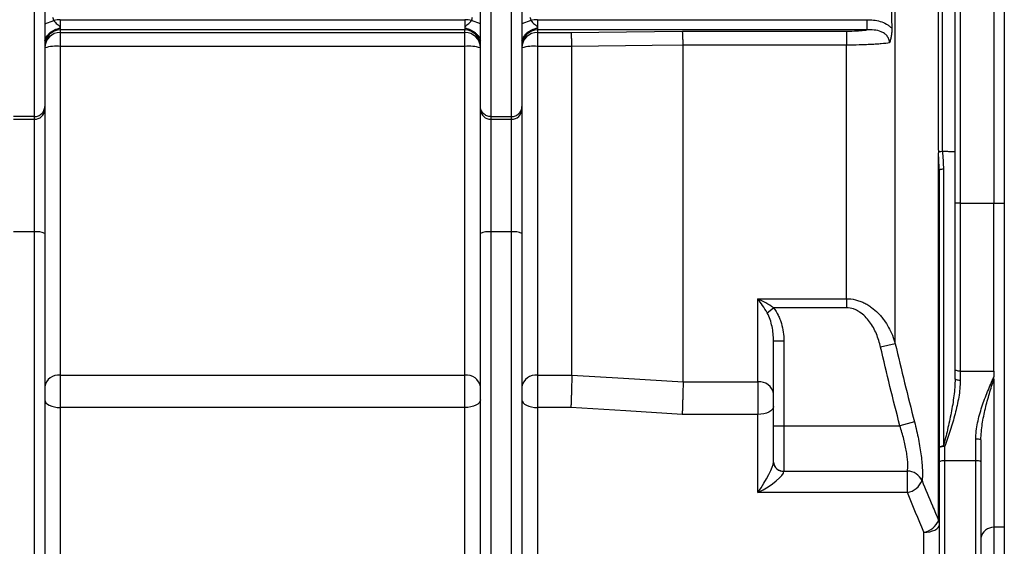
# Model space of a CAD drawing. Header units: millimetres. Extents: x 5 to 589, y 5 to 415.
# Tile 13 of 16: x 412 to 476, y 276 to 309. Entities that reach past the tile are written whole.
import ezdxf

# ---------------------------------------------------------------- set-up
doc = ezdxf.new("R2010")
doc.units = ezdxf.units.MM

msp = doc.modelspace()

# ---------------------------------------------------------------- linework, layer by layer
at = {"color": 7}
for p, q in [((471.446, 301.052), (471.446, 336.97)), ((471.699, 337.103), (471.699, 300.989)), ((468.677, 288.622), (468.677, 325.677)), ((472.518, 297.643), (472.518, 323.451)), ((472.851, 323.451), (472.851, 297.643)), ((475.018, 323.451), (475.018, 297.643)), ((475.685, 323.451), (475.685, 297.643)), ((413.351, 303.22), (413.351, 317.703)), ((442.685, 317.703), (442.685, 303.22)), ((444.018, 303.22), (444.018, 317.703)), ((414.018, 317.075), (414.018, 303.859)), ((442.018, 303.859), (442.018, 317.075)), ((444.685, 317.075), (444.685, 303.859)), ((415.018, 309.44), (415.018, 308.955)), ((415.018, 309.44), (441.018, 309.44)), ((441.018, 309.44), (441.018, 308.955)), ((445.685, 309.44), (445.685, 308.955)), ((445.685, 309.44), (466.852, 309.44)), ((466.852, 309.44), (466.852, 308.783)), ((414.018, 309.183), (414.599, 309.386)), ((415.018, 308.955), (415.018, 308.783)), ((441.018, 308.955), (441.018, 308.783)), ((442.018, 309.183), (441.437, 309.386)), ((445.266, 309.386), (444.685, 309.183)), ((445.685, 308.955), (445.685, 308.783)), ((441.018, 308.783), (415.018, 308.783)), ((415.018, 308.783), (415.018, 308.622)), ((415.018, 308.622), (441.018, 308.622)), ((415.018, 308.622), (415.018, 307.725)), ((441.018, 308.622), (441.018, 308.783)), ((441.018, 307.725), (441.018, 308.622)), ((466.852, 308.783), (445.685, 308.783)), ((445.685, 308.783), (445.685, 308.622)), ((445.685, 308.622), (447.855, 308.622)), ((445.685, 308.622), (445.685, 307.725)), ((455.005, 308.711), (465.544, 308.711)), ((465.544, 308.711), (465.544, 307.811)), ((415.018, 307.725), (415.018, 286.6)), ((441.018, 307.725), (415.018, 307.725)), ((441.018, 286.6), (441.018, 307.725)), ((445.685, 307.725), (445.685, 286.6)), ((447.89, 307.725), (445.685, 307.725)), ((447.89, 307.724), (447.89, 307.725)), ((447.89, 286.601), (447.89, 307.724)), ((465.544, 307.811), (455.04, 307.811)), ((455.04, 286.162), (455.04, 307.81)), ((465.544, 291.511), (465.544, 307.811)), ((414.018, 303.859), (414.018, 303.665)), ((442.018, 303.665), (442.018, 303.859)), ((444.685, 303.859), (444.685, 303.665)), ((413.351, 303.22), (412.018, 303.22)), ((413.351, 303.053), (413.351, 303.22)), ((414.018, 303.665), (414.018, 295.697)), ((442.018, 295.697), (442.018, 303.665)), ((442.685, 303.22), (444.018, 303.22)), ((442.685, 303.22), (442.685, 303.053)), ((444.018, 303.053), (444.018, 303.22)), ((444.685, 303.665), (444.685, 295.697)), ((412.018, 303.053), (413.351, 303.053)), ((413.351, 295.809), (413.351, 303.053)), ((442.685, 303.053), (444.018, 303.053)), ((442.685, 303.053), (442.685, 295.809)), ((444.018, 295.809), (444.018, 303.053)), ((471.458, 277.272), (471.458, 300.897)), ((471.509, 299.951), (471.458, 300.897)), ((471.518, 299.782), (471.509, 299.951)), ((471.518, 281.963), (471.518, 299.782)), ((471.768, 299.83), (471.768, 282.031)), ((472.518, 286.975), (472.518, 297.643)), ((472.851, 297.643), (472.518, 297.643)), ((472.851, 297.643), (475.018, 297.643)), ((472.851, 297.643), (472.851, 286.855)), ((475.018, 286.855), (475.018, 297.643)), ((475.018, 297.643), (475.685, 297.643)), ((475.685, 297.643), (475.685, 276.834)), ((413.351, 295.809), (412.018, 295.809)), ((413.351, 273.016), (413.351, 295.809)), ((414.018, 295.697), (414.018, 272.803)), ((442.018, 272.803), (442.018, 295.697)), ((442.685, 295.809), (442.685, 273.016)), ((444.018, 295.809), (442.685, 295.809)), ((444.018, 273.016), (444.018, 295.809)), ((444.685, 295.697), (444.685, 272.803)), ((459.851, 291.511), (465.544, 291.511)), ((459.851, 286.162), (459.851, 291.511)), ((465.544, 291.511), (465.544, 290.926)), ((460.449, 290.6), (460.848, 290.926)), ((465.544, 290.926), (460.848, 290.926)), ((460.851, 283.353), (460.851, 288.805)), ((460.851, 288.805), (461.518, 288.805)), ((461.518, 288.805), (461.518, 283.353)), ((468.677, 288.622), (467.737, 288.406)), ((472.518, 286.362), (472.518, 286.975)), ((472.851, 286.855), (475.018, 286.855)), ((472.851, 286.855), (472.851, 286.262)), ((475.018, 286.855), (475.018, 286.491)), ((415.018, 286.6), (441.018, 286.6)), ((415.018, 286.6), (415.018, 284.52)), ((441.018, 284.52), (441.018, 286.6)), ((445.685, 286.6), (447.89, 286.6)), ((445.685, 286.6), (445.685, 284.52)), ((447.89, 286.6), (447.89, 286.601)), ((455.04, 286.162), (459.851, 286.162)), ((459.851, 286.162), (459.851, 284.078)), ((475.018, 286.348), (475.018, 276.824)), ((415.018, 284.52), (415.018, 274.565)), ((441.018, 284.52), (415.018, 284.52)), ((441.018, 274.565), (441.018, 284.52)), ((445.685, 284.52), (445.685, 274.565)), ((447.832, 284.52), (445.685, 284.52)), ((459.851, 284.078), (454.982, 284.078)), ((459.851, 279.056), (459.851, 284.078)), ((469.912, 283.595), (468.972, 283.353)), ((460.851, 283.353), (461.518, 283.353)), ((460.851, 281.016), (460.851, 283.353)), ((461.518, 283.353), (468.972, 283.353)), ((461.518, 283.353), (461.518, 280.432)), ((473.851, 281.096), (473.851, 282.478)), ((474.185, 282.452), (474.185, 281.023)), ((471.518, 281.023), (471.518, 281.963)), ((471.851, 282.005), (471.851, 281.096)), ((460.851, 281), (460.851, 281.016)), ((471.518, 272.651), (471.518, 281.023)), ((471.851, 281.096), (471.851, 272.366)), ((473.851, 281.096), (471.851, 281.096)), ((473.851, 272.366), (473.851, 281.096)), ((474.185, 281.023), (474.185, 272.284)), ((461.518, 280.432), (469.457, 280.432)), ((461.518, 280.432), (461.518, 280.422)), ((469.457, 279.056), (469.457, 280.432)), ((469.457, 279.056), (459.851, 279.056)), ((475.685, 276.834), (475.018, 276.834)), ((475.018, 276.824), (475.018, 272.228)), ((475.685, 276.834), (475.685, 272.238)), ((470.518, 274.565), (470.518, 276.503))]:
    msp.add_line(p, q, dxfattribs=at)
at = {"color": 7, "flags": 128}
for points in [[(447.855, 308.622), (451.409, 308.666), (455.005, 308.711)], [(455.04, 307.81), (453.046, 307.786), (447.89, 307.724)], [(472.851, 286.855), (472.786, 286.857), (472.724, 286.864), (472.666, 286.875), (472.616, 286.89), (472.574, 286.908), (472.543, 286.929), (472.524, 286.952), (472.518, 286.975)], [(447.89, 286.601), (451.215, 286.397), (455.04, 286.162)], [(472.851, 286.262), (472.786, 286.264), (472.724, 286.27), (472.666, 286.279), (472.616, 286.291), (472.574, 286.307), (472.543, 286.324), (472.524, 286.343), (472.518, 286.362)], [(414.018, 285.02), (414.037, 284.922), (414.094, 284.828), (414.187, 284.742), (414.311, 284.666), (414.463, 284.604), (414.635, 284.558), (414.823, 284.529), (415.018, 284.52)], [(442.018, 285.02), (441.999, 284.922), (441.942, 284.828), (441.85, 284.742), (441.725, 284.666), (441.574, 284.604), (441.401, 284.558), (441.213, 284.529), (441.018, 284.52)], [(444.685, 285.02), (444.704, 284.922), (444.761, 284.828), (444.853, 284.742), (444.978, 284.666), (445.129, 284.604), (445.302, 284.558), (445.49, 284.529), (445.685, 284.52)], [(454.982, 284.078), (451.367, 284.301), (447.832, 284.52)], [(460.851, 284.578), (460.832, 284.48), (460.775, 284.387), (460.683, 284.3), (460.559, 284.224), (460.407, 284.162), (460.234, 284.116), (460.047, 284.088), (459.851, 284.078)], [(470.518, 276.503), (470.713, 276.513), (470.901, 276.541), (471.074, 276.587), (471.225, 276.649), (471.35, 276.725), (471.442, 276.812), (471.499, 276.905), (471.518, 277.003)]]:
    msp.add_lwpolyline(points, dxfattribs=at)
at = {"color": 7}
for centre, radius, start, end in [((415.011, 307.629), 0.992, 89.56481, 179.55809), ((441.026, 307.629), 0.992, 0.44191, 90.43519), ((445.677, 307.629), 0.992, 89.56481, 179.55809), ((414.77, 304.824), 2.911, 85.11225, 104.96824), ((441.266, 304.824), 2.911, 75.03176, 94.88775), ((445.437, 304.824), 2.911, 85.11225, 104.96824), ((413.378, 303.693), 0.641, 267.65773, 357.44848), ((442.659, 303.693), 0.641, 182.55152, 272.34227), ((444.044, 303.693), 0.641, 267.65773, 357.44848), ((471.718, 299.412), 0.42, 83.22242, 118.48189), ((413.513, 294.736), 1.085, 62.28492, 98.58105), ((442.523, 294.736), 1.085, 81.41895, 117.71508), ((444.18, 294.736), 1.085, 62.28492, 98.58105), ((414.908, 285.705), 0.902, 82.99592, 170.62198), ((441.128, 285.705), 0.902, 9.37802, 97.00408), ((445.575, 285.705), 0.902, 82.99592, 170.62198), ((459.961, 285.266), 0.903, 9.28411, 96.95266), ((473.934, 281.392), 1.089, 76.70261, 94.3613), ((471.722, 281.711), 0.323, 81.74838, 129.00008), ((471.769, 281.309), 0.7, 83.2754, 111.02533), ((470.989, 279.477), 2.671, 71.15552, 73.03434), ((461.479, 281.061), 0.629, 184.0301, 273.5299), ((461.476, 281.048), 0.627, 184.40195, 273.81126), ((471.772, 280.656), 0.446, 79.7499, 124.66582), ((473.931, 280.656), 0.446, 55.33418, 100.2501), ((469.453, 279.397), 1.035, 24.29159, 89.77522), ((469.216, 280.311), 1.277, 280.8602, 337.55379), ((470.279, 277.754), 1.274, 280.82857, 337.74978), ((470.88, 277.001), 0.638, 0.18, 25.10771), ((475.002, 275.995), 0.83, 88.87107, 169.88229)]:
    msp.add_arc(centre, radius, start, end, dxfattribs=at)
for centre, major_axis, ratio, start_param, end_param in [((415.018, 307.748), (0, 1.692), 0.984808, 0, 0.253892), ((441.018, 307.748), (0, -1.692), 0.984808, 2.887701, 3.141593), ((445.685, 307.748), (0, 1.692), 0.984808, 0, 0.253892), ((415.018, 307.748), (0, 1.036), 0.965401, 0, 1.570796), ((441.018, 307.748), (0, 1.036), 0.965401, 4.712389, 6.283185), ((445.685, 307.748), (0, 1.036), 0.965401, 0, 1.570796), ((459.851, 279.556), (0.972, 1.52), 0.153536, 4.476809, 6.047605), ((459.851, 279.556), (1.653, 0.923), 0.232514, 4.583235, 6.154031)]:
    msp.add_ellipse(centre, major_axis=major_axis, ratio=ratio, start_param=start_param, end_param=end_param, dxfattribs=at)
for points, knots in [([(468.454, 312.198), (468.439, 311.649), (468.431, 311.1), (468.431, 310.413), (468.432, 310.275), (468.433, 309.999), (468.435, 309.861), (468.441, 309.448), (468.446, 309.172), (468.454, 308.897)], [0, 0, 0, 0, 0.5, 0.5, 0.625, 0.625, 0.75, 0.75, 1, 1, 1, 1]), ([(466.852, 309.44), (466.997, 309.44), (467.142, 309.434), (467.428, 309.4), (467.57, 309.373), (467.849, 309.289), (467.982, 309.233), (468.171, 309.125), (468.232, 309.085), (468.348, 308.997), (468.402, 308.949), (468.454, 308.897)], [0, 0, 0, 0, 0.25, 0.25, 0.5, 0.5, 0.75, 0.75, 0.875, 0.875, 1, 1, 1, 1]), ([(414.018, 308.111), (414.056, 308.222), (414.11, 308.325), (414.215, 308.466), (414.253, 308.511), (414.335, 308.592), (414.38, 308.63), (414.474, 308.698), (414.524, 308.729), (414.627, 308.783), (414.68, 308.806), (414.788, 308.846), (414.844, 308.863), (414.925, 308.888), (414.951, 308.896), (414.987, 308.913), (414.998, 308.919), (415.014, 308.935), (415.018, 308.945), (415.018, 308.955)], [0, 0, 0, 0, 0.25, 0.25, 0.375, 0.375, 0.5, 0.5, 0.625, 0.625, 0.75, 0.75, 0.875, 0.875, 0.9375, 0.9375, 0.96875, 0.96875, 1, 1, 1, 1]), ([(414.599, 309.386), (414.624, 309.336), (414.661, 309.296), (414.74, 309.222), (414.781, 309.189), (414.862, 309.126), (414.902, 309.095), (414.958, 309.046), (414.975, 309.029), (415.005, 308.993), (415.018, 308.974), (415.018, 308.955)], [0, 0, 0, 0, 0.25, 0.25, 0.5, 0.5, 0.75, 0.75, 0.875, 0.875, 1, 1, 1, 1]), ([(441.018, 308.955), (441.018, 308.974), (441.031, 308.993), (441.06, 309.028), (441.078, 309.045), (441.133, 309.094), (441.173, 309.125), (441.255, 309.189), (441.297, 309.222), (441.375, 309.295), (441.413, 309.336), (441.437, 309.386)], [0, 0, 0, 0, 0.125, 0.125, 0.25, 0.25, 0.5, 0.5, 0.75, 0.75, 1, 1, 1, 1]), ([(441.018, 308.955), (441.018, 308.945), (441.023, 308.935), (441.039, 308.919), (441.05, 308.913), (441.085, 308.896), (441.112, 308.888), (441.193, 308.863), (441.249, 308.846), (441.412, 308.786), (441.515, 308.733), (441.656, 308.63), (441.701, 308.592), (441.784, 308.51), (441.822, 308.466), (441.925, 308.326), (441.98, 308.221), (442.018, 308.111)], [0, 0, 0, 0, 0.03125, 0.03125, 0.0625, 0.0625, 0.125, 0.125, 0.25, 0.25, 0.5, 0.5, 0.625, 0.625, 0.75, 0.75, 1, 1, 1, 1]), ([(444.685, 308.111), (444.723, 308.222), (444.777, 308.325), (444.881, 308.466), (444.92, 308.511), (445.002, 308.592), (445.046, 308.63), (445.14, 308.698), (445.191, 308.729), (445.293, 308.783), (445.346, 308.806), (445.455, 308.846), (445.51, 308.863), (445.591, 308.888), (445.618, 308.896), (445.653, 308.913), (445.664, 308.919), (445.68, 308.935), (445.685, 308.945), (445.685, 308.955)], [0, 0, 0, 0, 0.25, 0.25, 0.375, 0.375, 0.5, 0.5, 0.625, 0.625, 0.75, 0.75, 0.875, 0.875, 0.9375, 0.9375, 0.96875, 0.96875, 1, 1, 1, 1]), ([(445.266, 309.386), (445.29, 309.336), (445.327, 309.296), (445.406, 309.222), (445.448, 309.189), (445.529, 309.126), (445.569, 309.095), (445.624, 309.046), (445.642, 309.029), (445.672, 308.993), (445.685, 308.974), (445.685, 308.955)], [0, 0, 0, 0, 0.25, 0.25, 0.5, 0.5, 0.75, 0.75, 0.875, 0.875, 1, 1, 1, 1]), ([(468.454, 308.897), (468.456, 308.811), (468.454, 308.727), (468.444, 308.561), (468.434, 308.479), (468.41, 308.319), (468.394, 308.242), (468.365, 308.131), (468.355, 308.095), (468.333, 308.024), (468.321, 307.988), (468.309, 307.954)], [0, 0, 0, 0, 0.25, 0.25, 0.5, 0.5, 0.75, 0.75, 0.875, 0.875, 1, 1, 1, 1]), ([(447.89, 307.725), (447.889, 307.834), (447.887, 307.94), (447.883, 308.14), (447.88, 308.232), (447.874, 308.393), (447.871, 308.461), (447.865, 308.54), (447.863, 308.562), (447.859, 308.598), (447.857, 308.612), (447.855, 308.622)], [0, 0, 0, 0, 0.25, 0.25, 0.5, 0.5, 0.75, 0.75, 0.875, 0.875, 1, 1, 1, 1]), ([(455.04, 307.811), (455.039, 307.921), (455.038, 308.026), (455.033, 308.228), (455.031, 308.32), (455.024, 308.482), (455.021, 308.55), (455.015, 308.629), (455.013, 308.652), (455.009, 308.688), (455.007, 308.702), (455.005, 308.711)], [0, 0, 0, 0, 0.25, 0.25, 0.5, 0.5, 0.75, 0.75, 0.875, 0.875, 1, 1, 1, 1]), ([(465.544, 308.711), (465.779, 308.711), (466.007, 308.718), (466.341, 308.736), (466.45, 308.744), (466.657, 308.762), (466.757, 308.772), (466.852, 308.783)], [0, 0, 0, 0, 0.5, 0.5, 0.75, 0.75, 1, 1, 1, 1]), ([(468.309, 307.954), (468.307, 308.034), (468.291, 308.114), (468.251, 308.226), (468.234, 308.262), (468.195, 308.331), (468.173, 308.365), (468.099, 308.459), (468.041, 308.512), (467.913, 308.604), (467.842, 308.642), (467.625, 308.731), (467.47, 308.761), (467.162, 308.79), (467.007, 308.789), (466.852, 308.783)], [0, 0, 0, 0, 0.125, 0.125, 0.1875, 0.1875, 0.25, 0.25, 0.375, 0.375, 0.5, 0.5, 0.75, 0.75, 1, 1, 1, 1]), ([(468.309, 307.954), (468.157, 307.931), (467.98, 307.911), (467.679, 307.885), (467.572, 307.876), (467.349, 307.861), (467.234, 307.854), (466.995, 307.842), (466.871, 307.837), (466.617, 307.827), (466.485, 307.823), (466.089, 307.814), (465.82, 307.811), (465.544, 307.811)], [0, 0, 0, 0, 0.25, 0.25, 0.375, 0.375, 0.5, 0.5, 0.625, 0.625, 0.75, 0.75, 1, 1, 1, 1]), ([(413.351, 303.22), (413.396, 303.22), (413.439, 303.224), (413.524, 303.24), (413.567, 303.252), (413.647, 303.285), (413.686, 303.304), (413.758, 303.351), (413.792, 303.378), (413.885, 303.466), (413.934, 303.537), (414, 303.691), (414.018, 303.776), (414.018, 303.859)], [0, 0, 0, 0, 0.125, 0.125, 0.25, 0.25, 0.375, 0.375, 0.5, 0.5, 0.75, 0.75, 1, 1, 1, 1]), ([(442.685, 303.22), (442.641, 303.22), (442.597, 303.224), (442.512, 303.24), (442.47, 303.252), (442.389, 303.285), (442.35, 303.304), (442.278, 303.351), (442.244, 303.378), (442.152, 303.466), (442.102, 303.537), (442.036, 303.691), (442.018, 303.776), (442.018, 303.859)], [0, 0, 0, 0, 0.125, 0.125, 0.25, 0.25, 0.375, 0.375, 0.5, 0.5, 0.75, 0.75, 1, 1, 1, 1]), ([(444.018, 303.22), (444.062, 303.22), (444.106, 303.224), (444.191, 303.24), (444.233, 303.252), (444.314, 303.285), (444.352, 303.304), (444.425, 303.351), (444.459, 303.378), (444.551, 303.466), (444.601, 303.537), (444.667, 303.691), (444.685, 303.776), (444.685, 303.859)], [0, 0, 0, 0, 0.125, 0.125, 0.25, 0.25, 0.375, 0.375, 0.5, 0.5, 0.75, 0.75, 1, 1, 1, 1]), ([(471.446, 301.052), (471.447, 301.044), (471.448, 301.036), (471.449, 301.02), (471.45, 301.011), (471.453, 300.996), (471.456, 300.99), (471.463, 300.984), (471.467, 300.983), (471.488, 300.978), (471.507, 300.979), (471.577, 300.981), (471.635, 300.985), (471.699, 300.989)], [0, 0, 0, 0, 0.0625, 0.0625, 0.125, 0.125, 0.1875, 0.1875, 0.25, 0.25, 0.5, 0.5, 1, 1, 1, 1]), ([(471.446, 301.052), (471.45, 301.004), (471.453, 300.956), (471.457, 300.907), (471.457, 300.904), (471.458, 300.901), (471.458, 300.897)], [0, 0, 0, 0, 0.0004361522, 0.0004361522, 0.0004361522, 0.0004662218, 0.0004662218, 0.0004662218, 0.0004662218]), ([(471.706, 300.989), (471.763, 300.989), (471.819, 300.988), (471.928, 300.986), (471.98, 300.985), (472.079, 300.983), (472.126, 300.982), (472.214, 300.978), (472.254, 300.977), (472.327, 300.973), (472.36, 300.971), (472.416, 300.967), (472.44, 300.965), (472.479, 300.961), (472.494, 300.959), (472.513, 300.954), (472.518, 300.952), (472.518, 300.95)], [0, 0, 0, 0, 0.125, 0.125, 0.25, 0.25, 0.375, 0.375, 0.5, 0.5, 0.625, 0.625, 0.75, 0.75, 0.875, 0.875, 1, 1, 1, 1]), ([(460.848, 290.926), (460.689, 291.042), (460.525, 291.147), (460.191, 291.342), (460.02, 291.431), (459.851, 291.511)], [0, 0, 0, 0, 0.5, 0.5, 1, 1, 1, 1]), ([(460.449, 290.6), (460.354, 290.768), (460.255, 290.926), (460.055, 291.23), (459.953, 291.375), (459.851, 291.511)], [0, 0, 0, 0, 0.5, 0.5, 1, 1, 1, 1]), ([(465.544, 291.511), (465.738, 291.511), (465.928, 291.489), (466.208, 291.423), (466.301, 291.396), (466.483, 291.332), (466.571, 291.295), (466.744, 291.213), (466.828, 291.168), (466.993, 291.069), (467.073, 291.015), (467.304, 290.846), (467.446, 290.721), (467.645, 290.518), (467.709, 290.447), (467.831, 290.302), (467.89, 290.227), (468.058, 289.996), (468.159, 289.837), (468.34, 289.507), (468.421, 289.336), (468.564, 288.985), (468.625, 288.805), (468.677, 288.622)], [0, 0, 0, 0, 0.125, 0.125, 0.1875, 0.1875, 0.25, 0.25, 0.3125, 0.3125, 0.375, 0.375, 0.5, 0.5, 0.5625, 0.5625, 0.625, 0.625, 0.75, 0.75, 0.875, 0.875, 1, 1, 1, 1]), ([(460.851, 288.805), (460.851, 289.115), (460.821, 289.422), (460.727, 289.876), (460.687, 290.027), (460.587, 290.32), (460.527, 290.463), (460.449, 290.6)], [0, 0, 0, 0, 0.5, 0.5, 0.75, 0.75, 1, 1, 1, 1]), ([(460.848, 290.926), (460.969, 290.777), (461.068, 290.617), (461.194, 290.364), (461.232, 290.277), (461.301, 290.1), (461.331, 290.01), (461.412, 289.738), (461.451, 289.555), (461.505, 289.183), (461.518, 288.995), (461.518, 288.805)], [0, 0, 0, 0, 0.25, 0.25, 0.375, 0.375, 0.5, 0.5, 0.75, 0.75, 1, 1, 1, 1]), ([(467.737, 288.406), (467.67, 288.698), (467.58, 288.981), (467.405, 289.39), (467.341, 289.523), (467.195, 289.784), (467.115, 289.912), (466.938, 290.153), (466.842, 290.266), (466.63, 290.477), (466.514, 290.575), (466.326, 290.698), (466.261, 290.735), (466.126, 290.802), (466.056, 290.831), (465.843, 290.901), (465.696, 290.926), (465.544, 290.926)], [0, 0, 0, 0, 0.25, 0.25, 0.375, 0.375, 0.5, 0.5, 0.625, 0.625, 0.75, 0.75, 0.8125, 0.8125, 0.875, 0.875, 1, 1, 1, 1]), ([(447.89, 286.6), (447.889, 286.473), (447.886, 286.325), (447.879, 285.989), (447.875, 285.809), (447.867, 285.525), (447.864, 285.43), (447.858, 285.241), (447.855, 285.146), (447.849, 284.958), (447.845, 284.866), (447.84, 284.733), (447.839, 284.69), (447.835, 284.604), (447.834, 284.561), (447.832, 284.52)], [0, 0, 0, 0, 0.25, 0.25, 0.5, 0.5, 0.625, 0.625, 0.75, 0.75, 0.875, 0.875, 0.9375, 0.9375, 1, 1, 1, 1]), ([(455.04, 286.162), (455.039, 286.035), (455.037, 285.886), (455.03, 285.55), (455.025, 285.37), (455.017, 285.085), (455.014, 284.991), (455.008, 284.801), (455.005, 284.706), (454.999, 284.517), (454.996, 284.425), (454.991, 284.292), (454.989, 284.248), (454.986, 284.162), (454.984, 284.119), (454.982, 284.078)], [0, 0, 0, 0, 0.25, 0.25, 0.5, 0.5, 0.625, 0.625, 0.75, 0.75, 0.875, 0.875, 0.9375, 0.9375, 1, 1, 1, 1]), ([(472.518, 286.362), (472.518, 285.998), (472.489, 285.634), (472.422, 285.088), (472.396, 284.906), (472.337, 284.542), (472.304, 284.36), (472.199, 283.815), (472.119, 283.455), (471.95, 282.74), (471.861, 282.385), (471.768, 282.031)], [0, 0, 0, 0, 0.25, 0.25, 0.375, 0.375, 0.5, 0.5, 0.75, 0.75, 1, 1, 1, 1]), ([(472.851, 286.262), (472.851, 285.905), (472.814, 285.548), (472.726, 285.011), (472.691, 284.832), (472.612, 284.473), (472.568, 284.293), (472.428, 283.755), (472.322, 283.401), (472.096, 282.699), (471.975, 282.351), (471.851, 282.005)], [0, 0, 0, 0, 0.25, 0.25, 0.375, 0.375, 0.5, 0.5, 0.75, 0.75, 1, 1, 1, 1]), ([(473.851, 282.478), (473.851, 282.657), (473.863, 282.835), (473.904, 283.188), (473.933, 283.363), (474.004, 283.711), (474.045, 283.883), (474.139, 284.228), (474.191, 284.398), (474.356, 284.901), (474.48, 285.227), (474.741, 285.868), (474.878, 286.182), (475.018, 286.491)], [0, 0, 0, 0, 0.125, 0.125, 0.25, 0.25, 0.375, 0.375, 0.5, 0.5, 0.75, 0.75, 1, 1, 1, 1]), ([(474.185, 282.452), (474.185, 282.795), (474.219, 283.132), (474.321, 283.799), (474.39, 284.13), (474.547, 284.78), (474.635, 285.099), (474.82, 285.729), (474.918, 286.04), (475.018, 286.348)], [0, 0, 0, 0, 0.25, 0.25, 0.5, 0.5, 0.75, 0.75, 1, 1, 1, 1]), ([(469.912, 283.595), (470.01, 283.217), (470.094, 282.845), (470.203, 282.294), (470.236, 282.111), (470.294, 281.758), (470.319, 281.587), (470.362, 281.256), (470.379, 281.097), (470.405, 280.79), (470.414, 280.646), (470.424, 280.377), (470.424, 280.252), (470.417, 280.022), (470.409, 279.916), (470.396, 279.823)], [0, 0, 0, 0, 0.25, 0.25, 0.375, 0.375, 0.5, 0.5, 0.625, 0.625, 0.75, 0.75, 0.875, 0.875, 1, 1, 1, 1]), ([(469.457, 280.432), (469.469, 280.506), (469.477, 280.588), (469.485, 280.768), (469.484, 280.866), (469.474, 281.075), (469.465, 281.188), (469.438, 281.427), (469.421, 281.551), (469.378, 281.807), (469.353, 281.94), (469.295, 282.213), (469.261, 282.355), (469.153, 282.779), (469.069, 283.064), (468.972, 283.353)], [0, 0, 0, 0, 0.125, 0.125, 0.25, 0.25, 0.375, 0.375, 0.5, 0.5, 0.625, 0.625, 0.75, 0.75, 1, 1, 1, 1]), ([(470.396, 279.823), (470.622, 279.28), (470.848, 278.737), (471.074, 278.194), (471.202, 277.887), (471.33, 277.579), (471.458, 277.272)], [0, 0, 0, 0, 0.006, 0.006, 0.006, 0.00939959, 0.00939959, 0.00939959, 0.00939959])]:
    msp.add_open_spline(points, degree=3, knots=knots, dxfattribs=at)
for points in [[(414.521, 309.614), (414.547, 309.538), (414.573, 309.462), (414.599, 309.386)], [(441.437, 309.386), (441.463, 309.462), (441.49, 309.538), (441.515, 309.614)], [(445.188, 309.614), (445.213, 309.538), (445.24, 309.462), (445.266, 309.386)], [(455.04, 307.811), (455.04, 307.811), (455.04, 307.81), (455.04, 307.81)], [(471.699, 300.989), (471.701, 300.989), (471.704, 300.989), (471.706, 300.989)], [(471.706, 300.989), (471.748, 300.604), (471.768, 300.218), (471.768, 299.83)], [(468.677, 288.622), (469.066, 286.941), (469.48, 285.265), (469.912, 283.595)], [(468.972, 283.353), (468.54, 285.032), (468.126, 286.716), (467.737, 288.406)], [(455.04, 286.162), (455.04, 286.162), (455.04, 286.162), (455.04, 286.162)], [(475.018, 286.348), (475.018, 286.395), (475.018, 286.443), (475.018, 286.491)], [(470.518, 276.503), (470.164, 277.354), (469.81, 278.205), (469.457, 279.056)]]:
    msp.add_open_spline(points, degree=3, dxfattribs=at)

doc.saveas('drawing.dxf')
